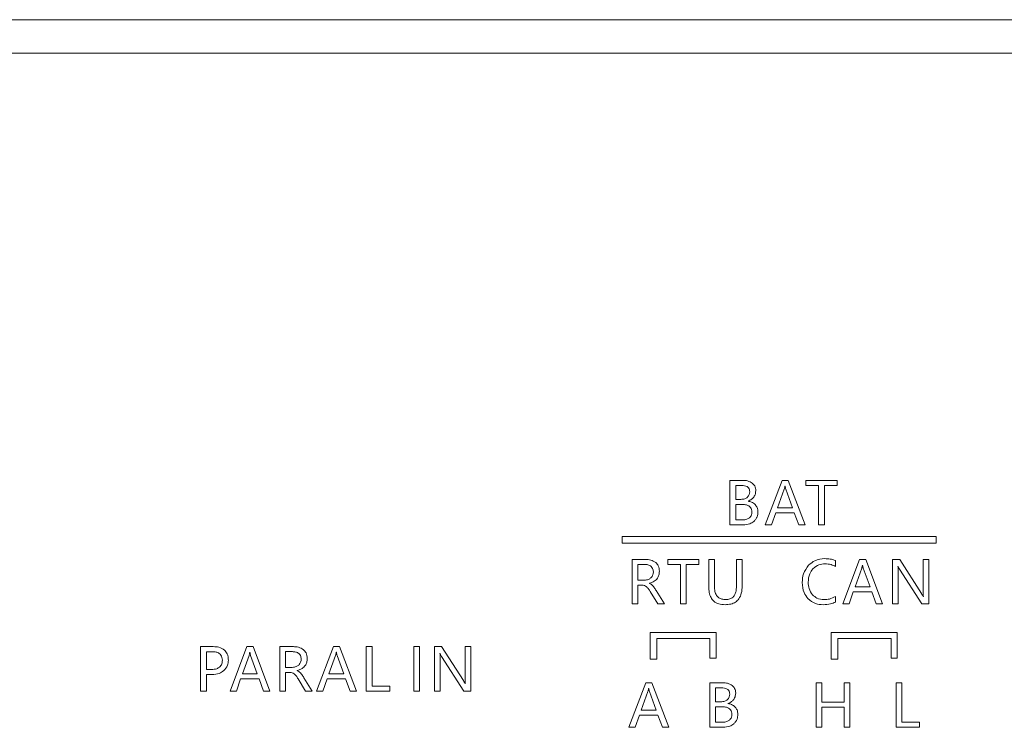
# Model space of a CAD drawing. Header units: millimetres. Extents: x -1555 to -959, y 252 to 1266.
# Tile 11 of 24: x -1347 to -1288, y 485 to 527. Entities that reach past the tile are written whole.
import ezdxf

# ---------------------------------------------------------------- set-up
doc = ezdxf.new("R2010")
doc.units = ezdxf.units.MM

msp = doc.modelspace()

# ---------------------------------------------------------------- linework, layer by layer
at = {"color": 0, "linetype": 'ByBlock', "lineweight": 5}
for p, q in [((-1479.618, 527.268), (-1039.618, 527.268)), ((-1041.618, 525.268), (-1477.618, 525.268)), ((-1303.752, 499.67), (-1304.533, 499.67)), ((-1304.533, 499.67), (-1304.533, 497.002)), ((-1301.409, 499.67), (-1302.423, 497.002)), ((-1301.042, 499.67), (-1301.409, 499.67)), ((-1300.029, 497.002), (-1301.042, 499.67)), ((-1298.102, 499.67), (-1299.979, 499.67)), ((-1299.979, 499.67), (-1299.979, 499.364)), ((-1298.102, 499.364), (-1298.102, 499.67)), ((-1303.846, 499.368), (-1304.189, 499.368)), ((-1304.189, 499.368), (-1304.189, 498.533)), ((-1301.28, 499.143), (-1301.679, 498.034)), ((-1301.229, 499.329), (-1301.238, 499.329)), ((-1300.786, 498.034), (-1301.188, 499.143)), ((-1299.979, 499.364), (-1299.215, 499.364)), ((-1299.215, 499.364), (-1299.215, 497.002)), ((-1298.869, 499.364), (-1298.102, 499.364)), ((-1298.869, 497.002), (-1298.869, 499.364)), ((-1304.189, 498.533), (-1303.877, 498.533)), ((-1303.449, 498.421), (-1303.449, 498.428)), ((-1304.189, 498.234), (-1304.189, 497.303)), ((-1303.834, 498.234), (-1304.189, 498.234)), ((-1302.043, 497.002), (-1301.787, 497.732)), ((-1301.787, 497.732), (-1300.68, 497.732)), ((-1301.679, 498.034), (-1300.786, 498.034)), ((-1300.68, 497.732), (-1300.408, 497.002)), ((-1304.189, 497.303), (-1303.778, 497.303)), ((-1304.533, 497.002), (-1303.731, 497.002)), ((-1302.423, 497.002), (-1302.043, 497.002)), ((-1300.408, 497.002), (-1300.029, 497.002)), ((-1299.215, 497.002), (-1298.869, 497.002)), ((-1310.995, 496.31), (-1310.995, 495.91)), ((-1292.177, 496.31), (-1310.995, 496.31)), ((-1310.995, 495.91), (-1292.177, 495.91)), ((-1292.177, 495.91), (-1292.177, 496.31)), ((-1310.401, 494.935), (-1310.401, 492.267)), ((-1309.591, 494.935), (-1310.401, 494.935)), ((-1306.388, 494.935), (-1308.265, 494.935)), ((-1308.265, 494.935), (-1308.265, 494.629)), ((-1306.388, 494.629), (-1306.388, 494.935)), ((-1305.461, 494.935), (-1305.805, 494.935)), ((-1305.805, 494.935), (-1305.805, 493.314)), ((-1305.461, 493.33), (-1305.461, 494.935)), ((-1303.801, 494.935), (-1304.144, 494.935)), ((-1304.144, 494.935), (-1304.144, 493.304)), ((-1303.801, 493.354), (-1303.801, 494.935)), ((-1298.207, 494.511), (-1298.207, 494.871)), ((-1296.757, 494.935), (-1297.77, 492.267)), ((-1296.389, 494.935), (-1296.757, 494.935)), ((-1295.377, 492.267), (-1296.389, 494.935)), ((-1294.784, 494.935), (-1294.784, 492.267)), ((-1294.353, 494.935), (-1294.784, 494.935)), ((-1293.051, 492.895), (-1294.353, 494.935)), ((-1292.612, 494.935), (-1292.952, 494.935)), ((-1292.952, 494.935), (-1292.952, 493.1)), ((-1292.612, 492.267), (-1292.612, 494.935)), ((-1310.058, 494.633), (-1310.058, 493.691)), ((-1309.647, 494.633), (-1310.058, 494.633)), ((-1308.265, 494.629), (-1307.501, 494.629)), ((-1307.501, 494.629), (-1307.501, 492.267)), ((-1307.155, 494.629), (-1306.388, 494.629)), ((-1307.155, 492.267), (-1307.155, 494.629)), ((-1296.628, 494.408), (-1297.026, 493.299)), ((-1296.576, 494.594), (-1296.585, 494.594)), ((-1296.134, 493.299), (-1296.535, 494.408)), ((-1294.457, 494.516), (-1294.447, 494.516)), ((-1294.444, 492.267), (-1294.444, 494.142)), ((-1294.356, 494.342), (-1293.018, 492.267)), ((-1310.058, 493.691), (-1309.653, 493.691)), ((-1310.058, 493.39), (-1309.81, 493.39)), ((-1310.058, 492.267), (-1310.058, 493.39)), ((-1309.354, 493.493), (-1309.354, 493.502)), ((-1309.306, 493.008), (-1308.864, 492.267)), ((-1308.459, 492.267), (-1308.957, 493.066)), ((-1297.39, 492.267), (-1297.135, 492.997)), ((-1297.135, 492.997), (-1296.027, 492.997)), ((-1297.026, 493.299), (-1296.134, 493.299)), ((-1296.027, 492.997), (-1295.756, 492.267)), ((-1298.207, 492.377), (-1298.207, 492.708)), ((-1292.935, 492.711), (-1292.942, 492.711)), ((-1310.401, 492.267), (-1310.058, 492.267)), ((-1308.864, 492.267), (-1308.459, 492.267)), ((-1307.501, 492.267), (-1307.155, 492.267)), ((-1297.77, 492.267), (-1297.39, 492.267)), ((-1295.756, 492.267), (-1295.377, 492.267)), ((-1294.784, 492.267), (-1294.444, 492.267)), ((-1293.018, 492.267), (-1292.612, 492.267)), ((-1309.323, 490.549), (-1309.323, 488.961)), ((-1305.36, 490.549), (-1309.323, 490.549)), ((-1308.923, 490.197), (-1305.729, 490.197)), ((-1308.923, 488.961), (-1308.923, 490.197)), ((-1305.729, 490.197), (-1305.729, 489.027)), ((-1305.36, 489.027), (-1305.36, 490.549)), ((-1294.498, 490.549), (-1298.461, 490.549)), ((-1298.461, 490.549), (-1298.461, 488.961)), ((-1298.061, 488.961), (-1298.061, 490.197)), ((-1298.061, 490.197), (-1294.867, 490.197)), ((-1294.867, 490.197), (-1294.867, 489.027)), ((-1294.498, 489.027), (-1294.498, 490.549)), ((-1335.513, 489.711), (-1336.268, 489.711)), ((-1336.268, 489.711), (-1336.268, 487.043)), ((-1335.574, 489.408), (-1335.925, 489.408)), ((-1335.925, 489.408), (-1335.925, 488.343)), ((-1333.493, 489.711), (-1334.507, 487.043)), ((-1333.126, 489.711), (-1333.493, 489.711)), ((-1332.113, 487.043), (-1333.126, 489.711)), ((-1331.52, 489.711), (-1331.52, 487.043)), ((-1330.71, 489.711), (-1331.52, 489.711)), ((-1330.766, 489.409), (-1331.177, 489.409)), ((-1331.177, 489.409), (-1331.177, 488.467)), ((-1328.307, 489.711), (-1329.321, 487.043)), ((-1327.94, 489.711), (-1328.307, 489.711)), ((-1326.927, 487.043), (-1327.94, 489.711)), ((-1326.334, 489.711), (-1326.334, 487.043)), ((-1325.991, 489.711), (-1326.334, 489.711)), ((-1325.991, 487.348), (-1325.991, 489.711)), ((-1323.49, 489.711), (-1323.49, 487.043)), ((-1323.146, 489.711), (-1323.49, 489.711)), ((-1323.146, 487.043), (-1323.146, 489.711)), ((-1322.248, 489.711), (-1322.248, 487.043)), ((-1321.817, 489.711), (-1322.248, 489.711)), ((-1320.515, 487.671), (-1321.817, 489.711)), ((-1320.416, 489.711), (-1320.416, 487.876)), ((-1320.076, 489.711), (-1320.416, 489.711)), ((-1320.076, 487.043), (-1320.076, 489.711)), ((-1333.364, 489.184), (-1333.763, 488.075)), ((-1333.313, 489.37), (-1333.322, 489.37)), ((-1332.87, 488.075), (-1333.272, 489.184)), ((-1328.178, 489.184), (-1328.577, 488.075)), ((-1328.127, 489.37), (-1328.136, 489.37)), ((-1327.684, 488.075), (-1328.086, 489.184)), ((-1321.921, 489.292), (-1321.911, 489.292)), ((-1321.908, 487.043), (-1321.908, 488.918)), ((-1321.82, 489.118), (-1320.482, 487.043)), ((-1309.323, 488.961), (-1308.923, 488.961)), ((-1305.729, 489.027), (-1305.36, 489.027)), ((-1298.461, 488.961), (-1298.061, 488.961)), ((-1294.867, 489.027), (-1294.498, 489.027)), ((-1335.925, 488.343), (-1335.607, 488.343)), ((-1331.177, 488.467), (-1330.772, 488.467)), ((-1330.473, 488.269), (-1330.473, 488.278)), ((-1335.925, 488.04), (-1335.58, 488.04)), ((-1335.925, 487.043), (-1335.925, 488.04)), ((-1334.127, 487.043), (-1333.871, 487.773)), ((-1333.871, 487.773), (-1332.764, 487.773)), ((-1333.763, 488.075), (-1332.87, 488.075)), ((-1332.764, 487.773), (-1332.492, 487.043)), ((-1331.177, 488.166), (-1330.929, 488.166)), ((-1331.177, 487.043), (-1331.177, 488.166)), ((-1330.425, 487.784), (-1329.983, 487.043)), ((-1329.578, 487.043), (-1330.076, 487.842)), ((-1328.941, 487.043), (-1328.685, 487.773)), ((-1328.685, 487.773), (-1327.578, 487.773)), ((-1328.577, 488.075), (-1327.684, 488.075)), ((-1327.578, 487.773), (-1327.306, 487.043)), ((-1324.932, 487.348), (-1325.991, 487.348)), ((-1324.932, 487.043), (-1324.932, 487.348)), ((-1320.399, 487.487), (-1320.406, 487.487)), ((-1309.581, 487.546), (-1310.594, 484.878)), ((-1309.213, 487.546), (-1309.581, 487.546)), ((-1309.4, 487.205), (-1309.409, 487.205)), ((-1308.201, 484.878), (-1309.213, 487.546)), ((-1305.735, 487.546), (-1305.735, 484.878)), ((-1304.954, 487.546), (-1305.735, 487.546)), ((-1305.392, 487.244), (-1305.392, 486.409)), ((-1305.049, 487.244), (-1305.392, 487.244)), ((-1299.368, 487.546), (-1299.368, 484.878)), ((-1299.025, 487.546), (-1299.368, 487.546)), ((-1299.025, 486.386), (-1299.025, 487.546)), ((-1297.335, 487.546), (-1297.678, 487.546)), ((-1297.678, 487.546), (-1297.678, 486.386)), ((-1297.335, 484.878), (-1297.335, 487.546)), ((-1294.568, 487.546), (-1294.568, 484.878)), ((-1294.224, 487.546), (-1294.568, 487.546)), ((-1294.224, 485.183), (-1294.224, 487.546)), ((-1336.268, 487.043), (-1335.925, 487.043)), ((-1334.507, 487.043), (-1334.127, 487.043)), ((-1332.492, 487.043), (-1332.113, 487.043)), ((-1331.52, 487.043), (-1331.177, 487.043)), ((-1329.983, 487.043), (-1329.578, 487.043)), ((-1329.321, 487.043), (-1328.941, 487.043)), ((-1327.306, 487.043), (-1326.927, 487.043)), ((-1326.334, 487.043), (-1324.932, 487.043)), ((-1323.49, 487.043), (-1323.146, 487.043)), ((-1322.248, 487.043), (-1321.908, 487.043)), ((-1320.482, 487.043), (-1320.076, 487.043)), ((-1309.452, 487.019), (-1309.851, 485.91)), ((-1308.958, 485.91), (-1309.359, 487.019)), ((-1309.851, 485.91), (-1308.958, 485.91)), ((-1305.392, 486.409), (-1305.08, 486.409)), ((-1305.392, 486.109), (-1305.392, 485.179)), ((-1305.037, 486.109), (-1305.392, 486.109)), ((-1304.652, 486.297), (-1304.652, 486.304)), ((-1297.678, 486.386), (-1299.025, 486.386)), ((-1299.025, 486.08), (-1297.678, 486.08)), ((-1299.025, 484.878), (-1299.025, 486.08)), ((-1297.678, 486.08), (-1297.678, 484.878)), ((-1310.214, 484.878), (-1309.959, 485.608)), ((-1309.959, 485.608), (-1308.851, 485.608)), ((-1308.851, 485.608), (-1308.58, 484.878)), ((-1310.594, 484.878), (-1310.214, 484.878)), ((-1308.58, 484.878), (-1308.201, 484.878)), ((-1305.735, 484.878), (-1304.934, 484.878)), ((-1305.392, 485.179), (-1304.98, 485.179)), ((-1299.368, 484.878), (-1299.025, 484.878)), ((-1297.678, 484.878), (-1297.335, 484.878)), ((-1294.568, 484.878), (-1293.165, 484.878)), ((-1293.165, 485.183), (-1294.224, 485.183)), ((-1293.165, 484.878), (-1293.165, 485.183))]:
    msp.add_line(p, q, dxfattribs=at)
for points, knots in [([(-1303.192, 499.502), (-1303.282, 499.556), (-1303.455, 499.659), (-1303.656, 499.667), (-1303.752, 499.67)], [0, 0, 0, 0, 0.522984, 1, 1, 1, 1]), ([(-1302.983, 499.057), (-1302.986, 499.106), (-1302.992, 499.202), (-1303.052, 499.364), (-1303.139, 499.449), (-1303.192, 499.502)], [0, 0, 0, 0, 0.291077, 0.563867, 1, 1, 1, 1]), ([(-1303.345, 498.992), (-1303.348, 499.035), (-1303.353, 499.116), (-1303.409, 499.226), (-1303.51, 499.31), (-1303.662, 499.361), (-1303.78, 499.366), (-1303.846, 499.368)], [0, 0, 0, 0, 0.180842, 0.340914, 0.502419, 0.723454, 1, 1, 1, 1]), ([(-1303.486, 498.655), (-1303.441, 498.707), (-1303.356, 498.804), (-1303.349, 498.932), (-1303.345, 498.992)], [0, 0, 0, 0, 0.5367713, 1, 1, 1, 1]), ([(-1303.107, 498.668), (-1303.067, 498.734), (-1302.995, 498.854), (-1302.987, 498.994), (-1302.983, 499.057)], [0, 0, 0, 0, 0.551691, 1, 1, 1, 1]), ([(-1301.238, 499.329), (-1301.244, 499.29), (-1301.254, 499.227), (-1301.273, 499.166), (-1301.28, 499.143)], [0, 0, 0, 0, 0.628457, 1, 1, 1, 1]), ([(-1301.188, 499.143), (-1301.196, 499.171), (-1301.213, 499.232), (-1301.223, 499.295), (-1301.229, 499.329)], [0, 0, 0, 0, 0.458968, 1, 1, 1, 1]), ([(-1303.877, 498.533), (-1303.792, 498.537), (-1303.65, 498.544), (-1303.533, 498.623), (-1303.486, 498.655)], [0, 0, 0, 0, 0.596137, 1, 1, 1, 1]), ([(-1303.449, 498.428), (-1303.374, 498.459), (-1303.24, 498.513), (-1303.147, 498.621), (-1303.107, 498.668)], [0, 0, 0, 0, 0.570199, 1, 1, 1, 1]), ([(-1303.016, 498.215), (-1303.085, 498.273), (-1303.211, 498.381), (-1303.374, 498.409), (-1303.449, 498.421)], [0, 0, 0, 0, 0.539809, 1, 1, 1, 1]), ([(-1303.214, 497.775), (-1303.218, 497.828), (-1303.224, 497.927), (-1303.294, 498.06), (-1303.419, 498.163), (-1303.607, 498.225), (-1303.753, 498.231), (-1303.834, 498.234)], [0, 0, 0, 0, 0.178952, 0.337999, 0.499565, 0.721712, 1, 1, 1, 1]), ([(-1303.361, 497.428), (-1303.336, 497.453), (-1303.286, 497.502), (-1303.226, 497.62), (-1303.219, 497.715), (-1303.214, 497.775)], [0, 0, 0, 0, 0.270618, 0.539305, 1, 1, 1, 1]), ([(-1303.1, 497.215), (-1303.058, 497.256), (-1302.976, 497.337), (-1302.875, 497.526), (-1302.862, 497.677), (-1302.854, 497.772)], [0, 0, 0, 0, 0.27971, 0.550782, 1, 1, 1, 1]), ([(-1302.854, 497.772), (-1302.861, 497.866), (-1302.874, 498.031), (-1302.974, 498.16), (-1303.016, 498.215)], [0, 0, 0, 0, 0.573799, 1, 1, 1, 1]), ([(-1303.778, 497.303), (-1303.687, 497.307), (-1303.536, 497.314), (-1303.411, 497.396), (-1303.361, 497.428)], [0, 0, 0, 0, 0.603336, 1, 1, 1, 1]), ([(-1303.731, 497.002), (-1303.597, 497.011), (-1303.366, 497.027), (-1303.179, 497.159), (-1303.1, 497.215)], [0, 0, 0, 0, 0.5807772, 1, 1, 1, 1]), ([(-1308.983, 494.747), (-1309.08, 494.808), (-1309.266, 494.924), (-1309.485, 494.931), (-1309.591, 494.935)], [0, 0, 0, 0, 0.5186967, 1, 1, 1, 1]), ([(-1308.763, 494.222), (-1308.766, 494.281), (-1308.772, 494.395), (-1308.832, 494.585), (-1308.926, 494.686), (-1308.983, 494.747)], [0, 0, 0, 0, 0.303847, 0.580583, 1, 1, 1, 1]), ([(-1298.837, 494.98), (-1299.046, 494.961), (-1299.414, 494.927), (-1299.693, 494.689), (-1299.814, 494.587)], [0, 0, 0, 0, 0.567759, 1, 1, 1, 1]), ([(-1298.207, 494.871), (-1298.312, 494.906), (-1298.517, 494.973), (-1298.733, 494.978), (-1298.837, 494.98)], [0, 0, 0, 0, 0.516469, 1, 1, 1, 1]), ([(-1309.258, 494.516), (-1309.285, 494.537), (-1309.342, 494.579), (-1309.475, 494.625), (-1309.58, 494.63), (-1309.647, 494.633)], [0, 0, 0, 0, 0.244863, 0.510995, 1, 1, 1, 1]), ([(-1309.354, 493.502), (-1309.255, 493.536), (-1309.072, 493.599), (-1308.876, 493.784), (-1308.777, 494.001), (-1308.768, 494.146), (-1308.763, 494.222)], [0, 0, 0, 0, 0.307188, 0.570679, 0.775004, 1, 1, 1, 1]), ([(-1309.271, 493.829), (-1309.223, 493.887), (-1309.137, 493.993), (-1309.128, 494.129), (-1309.123, 494.191)], [0, 0, 0, 0, 0.543515, 1, 1, 1, 1]), ([(-1309.123, 494.191), (-1309.125, 494.227), (-1309.129, 494.298), (-1309.166, 494.415), (-1309.223, 494.478), (-1309.258, 494.516)], [0, 0, 0, 0, 0.304288, 0.581276, 1, 1, 1, 1]), ([(-1299.814, 494.587), (-1299.937, 494.421), (-1300.167, 494.112), (-1300.188, 493.728), (-1300.198, 493.55)], [0, 0, 0, 0, 0.53583, 1, 1, 1, 1]), ([(-1299.838, 493.571), (-1299.827, 493.745), (-1299.808, 494.041), (-1299.631, 494.276), (-1299.558, 494.373)], [0, 0, 0, 0, 0.586627, 1, 1, 1, 1]), ([(-1299.558, 494.373), (-1299.442, 494.468), (-1299.23, 494.643), (-1298.957, 494.661), (-1298.833, 494.67)], [0, 0, 0, 0, 0.545193, 1, 1, 1, 1]), ([(-1298.833, 494.67), (-1298.709, 494.662), (-1298.49, 494.648), (-1298.292, 494.553), (-1298.207, 494.511)], [0, 0, 0, 0, 0.565168, 1, 1, 1, 1]), ([(-1296.585, 494.594), (-1296.592, 494.554), (-1296.602, 494.492), (-1296.621, 494.431), (-1296.628, 494.408)], [0, 0, 0, 0, 0.628504, 1, 1, 1, 1]), ([(-1296.535, 494.408), (-1296.543, 494.436), (-1296.56, 494.497), (-1296.571, 494.56), (-1296.576, 494.594)], [0, 0, 0, 0, 0.459003, 1, 1, 1, 1]), ([(-1294.444, 494.142), (-1294.443, 494.228), (-1294.443, 494.353), (-1294.454, 494.478), (-1294.457, 494.516)], [0, 0, 0, 0, 0.688316, 1, 1, 1, 1]), ([(-1294.447, 494.516), (-1294.433, 494.484), (-1294.407, 494.424), (-1294.372, 494.368), (-1294.356, 494.342)], [0, 0, 0, 0, 0.544292, 1, 1, 1, 1]), ([(-1309.653, 493.691), (-1309.571, 493.697), (-1309.429, 493.708), (-1309.318, 493.793), (-1309.271, 493.829)], [0, 0, 0, 0, 0.579343, 1, 1, 1, 1]), ([(-1300.198, 493.55), (-1300.184, 493.343), (-1300.159, 492.986), (-1299.946, 492.704), (-1299.856, 492.586)], [0, 0, 0, 0, 0.582552, 1, 1, 1, 1]), ([(-1299.576, 492.81), (-1299.66, 492.931), (-1299.819, 493.161), (-1299.832, 493.44), (-1299.838, 493.571)], [0, 0, 0, 0, 0.527954, 1, 1, 1, 1]), ([(-1309.81, 493.39), (-1309.756, 493.386), (-1309.662, 493.38), (-1309.582, 493.331), (-1309.548, 493.31)], [0, 0, 0, 0, 0.573999, 1, 1, 1, 1]), ([(-1309.548, 493.31), (-1309.502, 493.267), (-1309.408, 493.177), (-1309.341, 493.066), (-1309.306, 493.008)], [0, 0, 0, 0, 0.480933, 1, 1, 1, 1]), ([(-1309.164, 493.36), (-1309.196, 493.391), (-1309.252, 493.445), (-1309.323, 493.478), (-1309.354, 493.493)], [0, 0, 0, 0, 0.557488, 1, 1, 1, 1]), ([(-1308.957, 493.066), (-1308.998, 493.132), (-1309.06, 493.235), (-1309.137, 493.328), (-1309.164, 493.36)], [0, 0, 0, 0, 0.647501, 1, 1, 1, 1]), ([(-1305.805, 493.314), (-1305.8, 493.19), (-1305.79, 492.962), (-1305.688, 492.653), (-1305.499, 492.406), (-1305.195, 492.244), (-1304.954, 492.23), (-1304.824, 492.222)], [0, 0, 0, 0, 0.221489, 0.407023, 0.572034, 0.76877, 1, 1, 1, 1]), ([(-1304.791, 492.528), (-1304.868, 492.533), (-1305.011, 492.541), (-1305.204, 492.629), (-1305.355, 492.789), (-1305.448, 493.033), (-1305.457, 493.224), (-1305.461, 493.33)], [0, 0, 0, 0, 0.191774, 0.358481, 0.520571, 0.735076, 1, 1, 1, 1]), ([(-1304.824, 492.222), (-1304.708, 492.228), (-1304.491, 492.239), (-1304.197, 492.361), (-1303.965, 492.587), (-1303.821, 492.933), (-1303.808, 493.205), (-1303.801, 493.354)], [0, 0, 0, 0, 0.2000082, 0.3717886, 0.5344499, 0.7440244, 1, 1, 1, 1]), ([(-1304.144, 493.304), (-1304.148, 493.216), (-1304.154, 493.055), (-1304.221, 492.837), (-1304.344, 492.661), (-1304.545, 492.544), (-1304.705, 492.534), (-1304.791, 492.528)], [0, 0, 0, 0, 0.228758, 0.419078, 0.585142, 0.777529, 1, 1, 1, 1]), ([(-1292.952, 493.1), (-1292.952, 493.014), (-1292.952, 492.884), (-1292.939, 492.755), (-1292.935, 492.711)], [0, 0, 0, 0, 0.66178, 1, 1, 1, 1]), ([(-1299.856, 492.586), (-1299.712, 492.469), (-1299.444, 492.252), (-1299.101, 492.232), (-1298.943, 492.222)], [0, 0, 0, 0, 0.538434, 1, 1, 1, 1]), ([(-1298.893, 492.528), (-1299.041, 492.542), (-1299.3, 492.565), (-1299.493, 492.737), (-1299.576, 492.81)], [0, 0, 0, 0, 0.571079, 1, 1, 1, 1]), ([(-1298.943, 492.222), (-1298.791, 492.228), (-1298.535, 492.237), (-1298.301, 492.337), (-1298.207, 492.377)], [0, 0, 0, 0, 0.595703, 1, 1, 1, 1]), ([(-1298.207, 492.708), (-1298.324, 492.65), (-1298.541, 492.544), (-1298.782, 492.533), (-1298.893, 492.528)], [0, 0, 0, 0, 0.54041, 1, 1, 1, 1]), ([(-1292.942, 492.711), (-1292.956, 492.737), (-1292.99, 492.8), (-1293.028, 492.86), (-1293.051, 492.895)], [0, 0, 0, 0, 0.411858, 1, 1, 1, 1]), ([(-1334.967, 488.893), (-1334.97, 488.952), (-1334.976, 489.062), (-1335.042, 489.21), (-1335.164, 489.326), (-1335.349, 489.398), (-1335.494, 489.404), (-1335.574, 489.408)], [0, 0, 0, 0, 0.193079, 0.36064, 0.522878, 0.736607, 1, 1, 1, 1]), ([(-1334.844, 489.503), (-1334.95, 489.57), (-1335.154, 489.699), (-1335.396, 489.707), (-1335.513, 489.711)], [0, 0, 0, 0, 0.516235, 1, 1, 1, 1]), ([(-1334.606, 488.907), (-1334.61, 488.975), (-1334.616, 489.104), (-1334.68, 489.319), (-1334.783, 489.434), (-1334.844, 489.503)], [0, 0, 0, 0, 0.3085649, 0.5867386, 1, 1, 1, 1]), ([(-1330.377, 489.292), (-1330.404, 489.313), (-1330.461, 489.355), (-1330.594, 489.401), (-1330.699, 489.406), (-1330.766, 489.409)], [0, 0, 0, 0, 0.2449012, 0.511092, 1, 1, 1, 1]), ([(-1330.102, 489.523), (-1330.199, 489.584), (-1330.385, 489.7), (-1330.604, 489.707), (-1330.71, 489.711)], [0, 0, 0, 0, 0.518709, 1, 1, 1, 1]), ([(-1329.882, 488.998), (-1329.885, 489.057), (-1329.891, 489.171), (-1329.951, 489.361), (-1330.045, 489.462), (-1330.102, 489.523)], [0, 0, 0, 0, 0.303857, 0.580636, 1, 1, 1, 1]), ([(-1335.13, 488.486), (-1335.102, 488.514), (-1335.046, 488.571), (-1334.979, 488.71), (-1334.972, 488.822), (-1334.967, 488.893)], [0, 0, 0, 0, 0.2632245, 0.5306723, 1, 1, 1, 1]), ([(-1334.884, 488.27), (-1334.795, 488.371), (-1334.632, 488.554), (-1334.614, 488.797), (-1334.606, 488.907)], [0, 0, 0, 0, 0.5489388, 1, 1, 1, 1]), ([(-1333.322, 489.37), (-1333.328, 489.33), (-1333.338, 489.268), (-1333.357, 489.207), (-1333.364, 489.184)], [0, 0, 0, 0, 0.628484, 1, 1, 1, 1]), ([(-1333.272, 489.184), (-1333.28, 489.212), (-1333.297, 489.273), (-1333.307, 489.336), (-1333.313, 489.37)], [0, 0, 0, 0, 0.458985, 1, 1, 1, 1]), ([(-1330.473, 488.278), (-1330.374, 488.312), (-1330.191, 488.375), (-1329.995, 488.56), (-1329.896, 488.777), (-1329.887, 488.922), (-1329.882, 488.998)], [0, 0, 0, 0, 0.307192, 0.5707, 0.775012, 1, 1, 1, 1]), ([(-1330.39, 488.605), (-1330.342, 488.663), (-1330.256, 488.769), (-1330.247, 488.905), (-1330.242, 488.967)], [0, 0, 0, 0, 0.54349, 1, 1, 1, 1]), ([(-1330.242, 488.967), (-1330.244, 489.003), (-1330.248, 489.074), (-1330.285, 489.191), (-1330.342, 489.254), (-1330.377, 489.292)], [0, 0, 0, 0, 0.304329, 0.581316, 1, 1, 1, 1]), ([(-1328.136, 489.37), (-1328.142, 489.33), (-1328.152, 489.268), (-1328.171, 489.207), (-1328.178, 489.184)], [0, 0, 0, 0, 0.628462, 1, 1, 1, 1]), ([(-1328.086, 489.184), (-1328.094, 489.212), (-1328.111, 489.273), (-1328.121, 489.336), (-1328.127, 489.37)], [0, 0, 0, 0, 0.458967, 1, 1, 1, 1]), ([(-1321.908, 488.918), (-1321.907, 489.004), (-1321.907, 489.129), (-1321.918, 489.254), (-1321.921, 489.292)], [0, 0, 0, 0, 0.6883556, 1, 1, 1, 1]), ([(-1321.911, 489.292), (-1321.897, 489.26), (-1321.871, 489.2), (-1321.836, 489.144), (-1321.82, 489.118)], [0, 0, 0, 0, 0.544461, 1, 1, 1, 1]), ([(-1335.607, 488.343), (-1335.502, 488.347), (-1335.329, 488.354), (-1335.186, 488.449), (-1335.13, 488.486)], [0, 0, 0, 0, 0.60801, 1, 1, 1, 1]), ([(-1335.58, 488.04), (-1335.433, 488.047), (-1335.178, 488.059), (-1334.972, 488.207), (-1334.884, 488.27)], [0, 0, 0, 0, 0.574426, 1, 1, 1, 1]), ([(-1330.772, 488.467), (-1330.69, 488.473), (-1330.548, 488.484), (-1330.437, 488.569), (-1330.39, 488.605)], [0, 0, 0, 0, 0.57934, 1, 1, 1, 1]), ([(-1330.283, 488.136), (-1330.315, 488.167), (-1330.371, 488.221), (-1330.442, 488.254), (-1330.473, 488.269)], [0, 0, 0, 0, 0.557342, 1, 1, 1, 1]), ([(-1330.929, 488.166), (-1330.875, 488.162), (-1330.781, 488.156), (-1330.701, 488.107), (-1330.667, 488.086)], [0, 0, 0, 0, 0.574018, 1, 1, 1, 1]), ([(-1330.667, 488.086), (-1330.621, 488.043), (-1330.527, 487.953), (-1330.46, 487.842), (-1330.425, 487.784)], [0, 0, 0, 0, 0.480903, 1, 1, 1, 1]), ([(-1330.076, 487.842), (-1330.117, 487.908), (-1330.179, 488.011), (-1330.256, 488.104), (-1330.283, 488.136)], [0, 0, 0, 0, 0.647527, 1, 1, 1, 1]), ([(-1320.406, 487.487), (-1320.42, 487.513), (-1320.454, 487.576), (-1320.492, 487.636), (-1320.515, 487.671)], [0, 0, 0, 0, 0.41178, 1, 1, 1, 1]), ([(-1320.416, 487.876), (-1320.416, 487.79), (-1320.416, 487.66), (-1320.403, 487.531), (-1320.399, 487.487)], [0, 0, 0, 0, 0.661793, 1, 1, 1, 1]), ([(-1309.409, 487.205), (-1309.416, 487.165), (-1309.426, 487.102), (-1309.445, 487.042), (-1309.452, 487.019)], [0, 0, 0, 0, 0.628509, 1, 1, 1, 1]), ([(-1309.359, 487.019), (-1309.367, 487.047), (-1309.385, 487.108), (-1309.395, 487.171), (-1309.4, 487.205)], [0, 0, 0, 0, 0.459003, 1, 1, 1, 1]), ([(-1304.547, 486.867), (-1304.55, 486.911), (-1304.555, 486.992), (-1304.611, 487.102), (-1304.713, 487.186), (-1304.864, 487.237), (-1304.983, 487.242), (-1305.049, 487.244)], [0, 0, 0, 0, 0.180845, 0.3409, 0.502421, 0.723458, 1, 1, 1, 1]), ([(-1304.394, 487.378), (-1304.485, 487.432), (-1304.658, 487.535), (-1304.858, 487.542), (-1304.954, 487.546)], [0, 0, 0, 0, 0.522931, 1, 1, 1, 1]), ([(-1304.185, 486.933), (-1304.188, 486.982), (-1304.194, 487.077), (-1304.254, 487.24), (-1304.341, 487.325), (-1304.394, 487.378)], [0, 0, 0, 0, 0.291048, 0.563866, 1, 1, 1, 1]), ([(-1305.08, 486.409), (-1304.995, 486.413), (-1304.853, 486.42), (-1304.736, 486.499), (-1304.689, 486.53)], [0, 0, 0, 0, 0.5961246, 1, 1, 1, 1]), ([(-1304.689, 486.53), (-1304.643, 486.583), (-1304.559, 486.68), (-1304.551, 486.808), (-1304.547, 486.867)], [0, 0, 0, 0, 0.536765, 1, 1, 1, 1]), ([(-1304.652, 486.304), (-1304.576, 486.335), (-1304.443, 486.389), (-1304.35, 486.497), (-1304.309, 486.543)], [0, 0, 0, 0, 0.570199, 1, 1, 1, 1]), ([(-1304.309, 486.543), (-1304.27, 486.61), (-1304.197, 486.73), (-1304.189, 486.87), (-1304.185, 486.933)], [0, 0, 0, 0, 0.551691, 1, 1, 1, 1]), ([(-1304.417, 485.651), (-1304.42, 485.703), (-1304.426, 485.803), (-1304.496, 485.936), (-1304.622, 486.039), (-1304.809, 486.101), (-1304.955, 486.106), (-1305.037, 486.109)], [0, 0, 0, 0, 0.178954, 0.338, 0.49956, 0.721709, 1, 1, 1, 1]), ([(-1304.219, 486.091), (-1304.287, 486.149), (-1304.414, 486.257), (-1304.577, 486.284), (-1304.652, 486.297)], [0, 0, 0, 0, 0.539726, 1, 1, 1, 1]), ([(-1304.056, 485.648), (-1304.064, 485.742), (-1304.077, 485.906), (-1304.176, 486.036), (-1304.219, 486.091)], [0, 0, 0, 0, 0.573771, 1, 1, 1, 1]), ([(-1304.98, 485.179), (-1304.889, 485.183), (-1304.738, 485.19), (-1304.613, 485.272), (-1304.564, 485.304)], [0, 0, 0, 0, 0.603243, 1, 1, 1, 1]), ([(-1304.564, 485.304), (-1304.517, 485.358), (-1304.429, 485.458), (-1304.421, 485.59), (-1304.417, 485.651)], [0, 0, 0, 0, 0.5370885, 1, 1, 1, 1]), ([(-1304.302, 485.09), (-1304.261, 485.132), (-1304.178, 485.213), (-1304.078, 485.401), (-1304.064, 485.553), (-1304.056, 485.648)], [0, 0, 0, 0, 0.279707, 0.550769, 1, 1, 1, 1]), ([(-1304.934, 484.878), (-1304.8, 484.887), (-1304.569, 484.903), (-1304.381, 485.035), (-1304.302, 485.09)], [0, 0, 0, 0, 0.580784, 1, 1, 1, 1])]:
    msp.add_open_spline(points, degree=3, knots=knots, dxfattribs=at)

doc.saveas('drawing.dxf')
